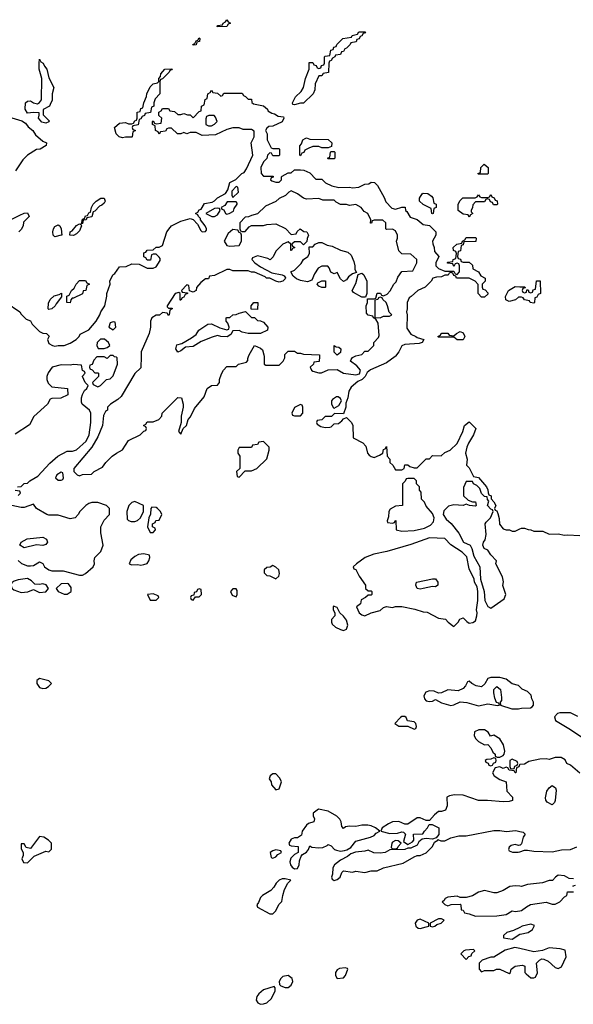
# Model space of a CAD drawing. Header units: inches. Extents: x 1861287 to 2052918, y 204622 to 437896.
# Tile 19 of 215: x 1976740 to 1980348, y 205782 to 212192. Entities that reach past the tile are written whole.
import ezdxf

# ---------------------------------------------------------------- set-up
doc = ezdxf.new("R2010")
doc.units = ezdxf.units.IN
doc.header["$MEASUREMENT"] = 0
for name, color, linetype in [('B9270', 7, 'Continuous'), ('B9271', 7, 'Continuous'), ('B9280', 7, 'Continuous'), ('B9281', 7, 'Continuous')]:
    doc.layers.add(name, color=color, linetype=linetype)

msp = doc.modelspace()

# ---------------------------------------------------------------- linework, layer by layer
at = {"layer": 'B9270', "color": 5, "elevation": 60}
for points in [[(1977531.4, 210000), (1977530, 209926), (1977490, 209888), (1977401, 209739), (1977379.8, 209720.2), (1977332, 209690), (1977312, 209670), (1977312, 209650), (1977299.6, 209640.4), (1977285.4, 209614.6), (1977278.8, 209550), (1977250, 209475.3), (1977210.6, 209409.4), (1977092, 209270), (1977094, 209250), (1977114, 209230), (1977130, 209222), (1977150, 209232), (1977207.3, 209232.7), (1977226, 209250), (1977280.4, 209279.6), (1977302, 209310), (1977342, 209350), (1977370, 209371), (1977410, 209392), (1977450, 209452), (1977526, 209490), (1977550, 209514), (1977562, 209518), (1977566, 209530), (1977562, 209542), (1977548, 209550), (1977562, 209558), (1977570, 209574), (1977610, 209574), (1977646, 209590), (1977666, 209610), (1977668.9, 209631.2), (1977771.6, 209731.6), (1977794, 209730), (1977804.7, 209690), (1977804.7, 209670), (1977792, 209610), (1977792, 209570), (1977774, 209510), (1977790, 209494), (1977806, 209530), (1977828, 209550), (1977838, 209590), (1977853.6, 209606.4), (1977880.2, 209659.8), (1977943.1, 209736.9), (1977962, 209790), (1977990, 209811.3), (1978030, 209812), (1978042, 209830), (1978042, 209850), (1978054.6, 209885.4), (1978069.1, 209910.9), (1978090, 209934), (1978150, 209934), (1978166, 209950), (1978218, 209962), (1978227.3, 209972.7), (1978227.3, 209987.3), (1978231.8, 210000)], [(1977324, 210000), (1977310, 209986), (1977290, 209998), (1977243.6, 209996.4), (1977223.6, 209976.4), (1977212.7, 209947.3), (1977198, 209942), (1977194, 209930), (1977198, 209918), (1977212.7, 209912.7), (1977230, 209894), (1977250, 209894), (1977254, 209890), (1977254, 209870), (1977214, 209830), (1977218, 209818), (1977250, 209802), (1977266, 209810), (1977306, 209850), (1977330, 209854), (1977350, 209874), (1977378, 209950), (1977375.3, 209990), (1977370, 209995.3), (1977358, 209998), (1977356, 210000)], [(1978332.3, 210000), (1978334, 209950), (1978343.6, 209943.6), (1978430, 209942), (1978458, 209970), (1978468, 209990), (1978468.2, 210000)], [(1978693.7, 210000), (1978692.7, 209967.3), (1978658, 209962), (1978654, 209950), (1978634, 209930), (1978642, 209910), (1978650, 209904.7), (1978690, 209892), (1978707.3, 209892.7), (1978750, 209912), (1978810, 209914), (1978851, 209891), (1978930, 209881), (1978954, 209886), (1978962, 209910), (1978937.5, 209937.5), (1978895.3, 209970), (1978900.2, 209979.8), (1978910, 209992), (1978922.6, 210000)], [(1979187.2, 210000), (1979130, 209959), (1979026.4, 209913.6), (1979005.4, 209894.6), (1978991.3, 209870), (1978971.3, 209850), (1978944.5, 209835.5), (1978899.8, 209800.2), (1978885.4, 209774.6), (1978878, 209730), (1978864.7, 209695.3), (1978864.7, 209670), (1978850, 209626), (1978792, 209628), (1978771.6, 209608.4), (1978730, 209608), (1978710, 209586), (1978678, 209582), (1978674, 209570), (1978678, 209558), (1978703.6, 209543.6), (1978730, 209538), (1978760.4, 209539.6), (1978770, 209542), (1978790, 209562), (1978817.2, 209562.8), (1978840.2, 209579.8), (1978850, 209594), (1978870, 209602), (1978902, 209570), (1978912, 209550), (1978914, 209470), (1978976.9, 209436.9), (1978994.8, 209414.8), (1979006.8, 209370), (1979016.8, 209356.8), (1979030, 209347.3), (1979050, 209342.8), (1979084, 209356), (1979106, 209370), (1979110, 209394), (1979122, 209398), (1979130, 209414), (1979134, 209350), (1979151.6, 209331.6), (1979152, 209310), (1979171.1, 209291.2), (1979190, 209262), (1979230, 209262), (1979246, 209270), (1979250, 209294), (1979270, 209294), (1979283.6, 209283.6), (1979310, 209274), (1979330, 209274), (1979390, 209334), (1979410, 209334), (1979430, 209354), (1979487.3, 209352.7), (1979510, 209374), (1979546, 209390), (1979590, 209434), (1979628.7, 209510), (1979638, 209550), (1979670, 209574), (1979712, 209530), (1979698, 209490), (1979664, 209436), (1979654, 209410), (1979646, 209370), (1979656, 209330), (1979652, 209292), (1979670, 209274), (1979698, 209218), (1979730, 209212), (1979782, 209150), (1979791.1, 209131.2), (1979792, 209112), (1979798, 209098), (1979811.6, 209091.6), (1979812.7, 209072.7), (1979830, 209054), (1979842, 209030), (1979834, 209010), (1979838, 208998), (1979850, 208994), (1979856.9, 208976.9), (1979865.4, 208945.4), (1979866.8, 208906.8), (1979890, 208878), (1979910, 208871.3), (1979931.6, 208871.6), (1979950, 208862), (1979970, 208862), (1980000, 208877)], [(1976726, 209150), (1976750, 209154), (1976770, 209172), (1976790, 209174), (1976806, 209190), (1976859.3, 209220.7), (1976935.5, 209304.5), (1976989.1, 209350.9), (1977050, 209382), (1977083.6, 209383.6), (1977110, 209391.3), (1977172.3, 209447.7), (1977193.2, 209490), (1977204, 209570), (1977204, 209630), (1977195.3, 209650), (1977148, 209690), (1977143.1, 209703.1), (1977142, 209730), (1977148.4, 209751.6), (1977163.1, 209776.9), (1977178, 209790), (1977186, 209810), (1977166, 209830), (1977148.4, 209868.4), (1977148.4, 209871.6), (1977166, 209890), (1977162, 209902), (1977148.4, 209908.4), (1977142, 209942), (1977090, 209948), (1977070, 209942), (1977010, 209944), (1976952, 209930), (1976926.4, 209893.6), (1976918, 209870), (1976918, 209850), (1976926.4, 209826.4), (1976950, 209802), (1977052, 209792), (1977054, 209750), (1977007.3, 209727.3), (1976950, 209726), (1976938, 209722), (1976922, 209690), (1976831.6, 209608.4), (1976804.7, 209555.3), (1976710, 209493.2)], [(1976730, 209094), (1976746, 209110), (1976742, 209122), (1976710, 209126)], [(1976730, 208671.3), (1976751.1, 208651.2), (1976790, 208636), (1976810, 208636), (1976830, 208638), (1976870, 208662), (1976890, 208652), (1976902, 208630), (1976930, 208611.3), (1976950, 208604.7), (1977023.6, 208603.6), (1977130, 208574.8), (1977150, 208576), (1977170, 208586), (1977218, 208630), (1977228.7, 208650), (1977225.2, 208670), (1977229.2, 208690), (1977269.5, 208730.5), (1977283.7, 208770), (1977269.4, 208850.6), (1977269, 208891), (1977290, 208934), (1977326, 208970), (1977326, 209010), (1977306, 209030), (1977248.4, 209048.4), (1977210, 209048.7), (1977190, 209042), (1977172, 209030), (1977132, 208990), (1977122, 208970), (1977102, 208950), (1977070, 208942.7), (1976990, 208966), (1976930, 208966), (1976918, 208970), (1976849.1, 209009.1), (1976830, 209038), (1976770, 209015.3), (1976750, 209015.3), (1976689.4, 209029.4)], [(1980000, 207848.5), (1979990, 207858), (1979950, 207869.2), (1979910, 207899), (1979870, 207908.7), (1979810, 207909), (1979790, 207902), (1979770.9, 207869.1), (1979750, 207848), (1979714.6, 207854.6), (1979686, 207870), (1979670, 207886), (1979658, 207882), (1979645.4, 207854.6), (1979630, 207838), (1979596.9, 207823.1), (1979530, 207829), (1979490, 207809), (1979470, 207808), (1979440.2, 207820.2), (1979410, 207823.7), (1979386.6, 207813.4), (1979373.4, 207790), (1979377.3, 207770), (1979390, 207757.3), (1979410, 207753), (1979430, 207756.3), (1979450, 207766), (1979490, 207744), (1979550, 207727.3), (1979569.3, 207730.7), (1979610, 207752), (1979654, 207746), (1979730, 207726), (1979790, 207738), (1979853.6, 207726.4), (1979866, 207730), (1979862, 207742), (1979847.3, 207747.3), (1979836, 207776), (1979829.2, 207810.8), (1979829.2, 207830.8), (1979850, 207851.3), (1979872.5, 207832.5), (1979880.7, 207779.3), (1979879.1, 207760.9), (1979872, 207750), (1979874, 207730), (1979946.4, 207706.4), (1979990, 207706), (1980000, 207708.5)], [(1980000, 207342.2), (1979998, 207342), (1979992.7, 207327.3), (1979978, 207322), (1979974, 207290), (1979970, 207288), (1979962, 207302), (1979930, 207306), (1979922, 207322), (1979910, 207326), (1979890, 207318), (1979870, 207328), (1979838, 207322), (1979822, 207290), (1979832, 207270), (1979870, 207244.7), (1979911.3, 207231.3), (1979914, 207170), (1979950.9, 207130.9), (1979950.9, 207109.1), (1979930, 207102), (1979890, 207099.3), (1979789.3, 207109.3), (1979730, 207109.2), (1979630, 207144.5), (1979574, 207146), (1979540.5, 207139.5), (1979524.7, 207130), (1979525.4, 207074.6), (1979514.8, 207045.2), (1979490, 207038), (1979470, 207038), (1979443.5, 207016.5), (1979410, 206978), (1979390, 206978), (1979350, 206995.3), (1979330, 206995.3), (1979270, 206954), (1979250, 206954), (1979210, 206972), (1979170, 206969.6), (1979142.8, 206957.2), (1979102, 206930), (1979094, 206910), (1979153.2, 206893.2), (1979203.2, 206896.8), (1979230, 206904.7), (1979242, 206902), (1979254, 206890), (1979242, 206842), (1979270, 206822), (1979300.4, 206839.6), (1979308, 206850), (1979306, 206890), (1979368, 206892), (1979378, 206910), (1979398, 206930), (1979408, 206952), (1979427.3, 206952.7), (1979472, 206930), (1979471.6, 206888.4), (1979454, 206866), (1979430, 206858), (1979390, 206862), (1979363.6, 206856.4), (1979341, 206839), (1979330, 206818), (1979290, 206798), (1979270, 206798), (1979250.7, 206789.3), (1979151.6, 206788.4), (1979122, 206770), (1979090, 206765.2), (1979049, 206769), (1979010, 206786), (1978990, 206778), (1978927.5, 206772.5), (1978898.8, 206761.2), (1978876.1, 206743.9), (1978830, 206721.2), (1978791, 206690), (1978781, 206670), (1978778, 206630), (1978771, 206610), (1978776, 206596), (1978790, 206587.7), (1978810, 206594.8), (1978829, 206610), (1978839, 206641), (1978850, 206652), (1978910, 206642), (1978930, 206647.7), (1978990, 206640.5), (1979030, 206651), (1979070, 206650.6), (1979110, 206670.5), (1979238.6, 206701.4), (1979310, 206743), (1979330, 206750.8), (1979350, 206750.7), (1979390, 206767.3), (1979429.2, 206810), (1979443.1, 206836.9), (1979466, 206850), (1979466, 206854), (1979485.4, 206845.4), (1979510, 206846), (1979550, 206866), (1979602, 206878), (1979650, 206878.8), (1979830, 206914), (1979870, 206914), (1979910, 206907.3), (1979974.4, 206914.4), (1980000, 206907.7)], [(1980000, 206817.6), (1979990, 206815.3), (1979970, 206822), (1979943.5, 206816.5), (1979930, 206806), (1979924.7, 206790), (1979930, 206782), (1979951.6, 206771.6), (1979988.4, 206771.6), (1980000, 206775.2)], [(1980000, 206550.2), (1979970, 206553.2), (1979934, 206550), (1979890, 206522), (1979850, 206508), (1979830, 206508.7), (1979770, 206523.7), (1979730, 206512.7), (1979690, 206488.7), (1979650, 206478), (1979610, 206478), (1979590, 206486), (1979530, 206479), (1979512, 206470), (1979504.7, 206455.3), (1979494, 206450), (1979511.6, 206431.6), (1979530, 206422), (1979552.7, 206432.7), (1979610, 206434), (1979614, 206430), (1979618, 206398), (1979630, 206394), (1979638, 206378), (1979670, 206372), (1979710, 206356), (1979850, 206357.3), (1979910, 206366.8), (1979948.4, 206391.6), (1979970, 206386), (1980000, 206390.5)], [(1980000, 206283), (1979958, 206262), (1979914, 206250), (1979892, 206230), (1979894, 206214), (1979950, 206206.8), (1980000, 206238.1)], [(1980000, 206145.1), (1979967.1, 206152.9), (1979904.9, 206135.1), (1979830, 206088), (1979810, 206088), (1979754, 206070), (1979734, 206050), (1979734, 206010), (1979750, 205994), (1979770, 206002), (1979830, 206002), (1979848.4, 206011.6), (1979868.4, 206011.6), (1979930, 205982), (1979938, 205990), (1979942, 206010), (1979968, 206030), (1980000, 206034)]]:
    msp.add_lwpolyline(points, dxfattribs=at)
for points in [[(1978816.4, 209736.4), (1978803.6, 209736.4), (1978779.6, 209720.4), (1978772, 209710), (1978772, 209690), (1978784.7, 209664.7), (1978790, 209662), (1978819, 209681), (1978838, 209710), (1978830, 209726)], [(1978570, 209686), (1978532, 209668), (1978514, 209630), (1978518, 209618), (1978530, 209614), (1978570, 209614), (1978586, 209630), (1978586, 209670), (1978582, 209682)], [(1978330, 209446), (1978298, 209442), (1978290, 209426), (1978258, 209422), (1978250, 209406), (1978170, 209406), (1978162, 209390), (1978162, 209370), (1978174, 209350), (1978174, 209270), (1978154, 209250), (1978158, 209218), (1978170, 209214), (1978210, 209254), (1978250, 209254), (1978286, 209270), (1978350, 209334), (1978366, 209390), (1978366, 209410)], [(1977010, 209246), (1976982, 209230), (1976974, 209210), (1976990, 209194), (1977010, 209194), (1977022, 209198), (1977026, 209210), (1977022, 209242)], [(1979310, 209206), (1979270, 209206), (1979258, 209202), (1979252.7, 209187.3), (1979234, 209170), (1979234, 209030), (1979190, 209024), (1979155.3, 209004.7), (1979146, 208990), (1979143.6, 208956.4), (1979134, 208930), (1979138, 208918), (1979170, 208914), (1979182, 208918), (1979186, 208930), (1979191.1, 208931.2), (1979194, 208870), (1979230, 208862.8), (1979310, 208866), (1979378.6, 208881.4), (1979418, 208902), (1979436.5, 208923.5), (1979441.2, 208950), (1979430, 208978), (1979390, 209026), (1979378, 209050), (1979358, 209070), (1979356.4, 209116.4), (1979346, 209130), (1979346, 209150), (1979326, 209170), (1979326, 209190)], [(1979690, 209186), (1979650, 209186), (1979632.7, 209147.3), (1979632.7, 209092.7), (1979663.6, 209063.6), (1979690, 209054), (1979710, 209054), (1979714, 209030), (1979710, 209026), (1979671.6, 209028.4), (1979650, 209038), (1979630.9, 209029.1), (1979570, 209033.2), (1979534.8, 209025.2), (1979504.5, 208995.5), (1979498.8, 208970), (1979519.9, 208939.9), (1979552.7, 208912.7), (1979601, 208850), (1979631.3, 208791.3), (1979676, 208770), (1979686, 208750), (1979699.8, 208699.8), (1979738.8, 208630), (1979742.8, 208550), (1979766, 208470), (1979770.8, 208410), (1979790, 208372), (1979810, 208361), (1979898, 208422), (1979909.2, 208450), (1979889.3, 208509.3), (1979893.2, 208533.2), (1979885.6, 208565.6), (1979842, 208650), (1979848, 208670), (1979810, 208708), (1979790, 208738), (1979768, 208750), (1979758, 208770), (1979762, 208790), (1979773.2, 208806.8), (1979780.2, 208839.8), (1979774, 208910), (1979779, 208921), (1979808, 208950), (1979826, 208990), (1979822, 209002), (1979810, 209006), (1979788.4, 209028.4), (1979798, 209058), (1979788.4, 209068.4), (1979786, 209086), (1979770, 209088), (1979750, 209108), (1979739.5, 209139.5), (1979719.3, 209159.3), (1979698, 209170)], [(1977490, 209055.3), (1977470, 209048), (1977452, 209030), (1977438, 208990), (1977441, 208941), (1977450, 208932), (1977466, 208926), (1977490, 208924.7), (1977508.9, 208931.2), (1977528, 208950), (1977548, 208990), (1977546, 209030)], [(1977602, 209018), (1977594, 209010), (1977592.7, 208972.7), (1977582, 208950), (1977574, 208890), (1977590, 208854), (1977610, 208854), (1977626, 208870), (1977622, 208882), (1977606, 208890), (1977606, 208910), (1977622, 208918), (1977628.4, 208931.6), (1977650, 208934), (1977666, 208970), (1977658, 208990), (1977638, 209010), (1977630, 209015.3)], [(1976890, 208769.2), (1976850, 208774), (1976770, 208754), (1976742, 208770), (1976749.4, 208790.6), (1976787.8, 208812.2), (1976890, 208824), (1976914.8, 208810), (1976921, 208790), (1976910, 208775.3)], [(1979410, 208819), (1979290, 208775.1), (1979132, 208730), (1979047.9, 208712.1), (1978992, 208690), (1978934, 208650), (1978914, 208630), (1978918, 208618), (1978931.6, 208611.6), (1978951.3, 208570), (1978994, 208510), (1978994, 208490), (1979010, 208474), (1979030, 208474), (1979034, 208470), (1979034, 208450), (1979030, 208446), (1979010, 208446), (1978994, 208430), (1978965.4, 208414.6), (1978962, 208390), (1978934, 208370), (1978952, 208330), (1978970, 208318), (1978990, 208311.3), (1979030, 208331.3), (1979090, 208344.7), (1979110, 208364.7), (1979130, 208372), (1979170, 208366), (1979189.2, 208370.8), (1979230, 208371), (1979314.8, 208354.8), (1979370, 208336), (1979394.8, 208334.8), (1979470, 208294.8), (1979514, 208290), (1979532, 208270), (1979570, 208242), (1979598, 208270), (1979608.7, 208290), (1979630, 208298.8), (1979653.4, 208273.4), (1979670, 208262.8), (1979692.9, 208267.1), (1979710, 208278), (1979719.5, 208310), (1979720.9, 208330), (1979716, 208350), (1979726.6, 208410), (1979726.6, 208470), (1979720.9, 208500.9), (1979704.5, 208530), (1979700.9, 208550), (1979670, 208618), (1979654.8, 208694.8), (1979624.5, 208724.5), (1979550, 208774), (1979510, 208815.3)], [(1977550, 208714), (1977514, 208710), (1977490, 208698), (1977465.4, 208674.6), (1977454, 208650), (1977470, 208642), (1977510, 208644.7), (1977530, 208641), (1977550, 208646), (1977570, 208652), (1977582, 208670), (1977588, 208690), (1977586, 208706)], [(1978390, 208638), (1978371.6, 208628.4), (1978350, 208626), (1978334, 208610), (1978334, 208590), (1978350, 208574), (1978370, 208572), (1978410, 208552), (1978428, 208570), (1978433.2, 208586.8), (1978428, 208610), (1978410, 208628)], [(1976790, 208554), (1976730, 208546), (1976704, 208536), (1976691, 208529), (1976682, 208510), (1976691, 208490), (1976701.1, 208481.1), (1976750, 208462), (1976793.6, 208466.4), (1976830, 208482), (1976870, 208462.8), (1976910, 208466.8), (1976928.7, 208490), (1976913.6, 208513.6), (1976890, 208519), (1976870, 208515.3), (1976838, 208518), (1976818, 208538)], [(1977050, 208522), (1977010, 208519), (1976978, 208490), (1976991.3, 208470), (1977030, 208451), (1977050, 208451.3), (1977070, 208464.7), (1977075.3, 208470), (1977076.4, 208496.4), (1977059, 208519)], [(1979450, 208499), (1979430, 208501.2), (1979370, 208489.2), (1979350, 208485.2), (1979329.3, 208489.3), (1979322, 208510), (1979326, 208530), (1979430, 208551), (1979450, 208551), (1979466, 208530), (1979464.7, 208510)], [(1977610, 208455.3), (1977574, 208450), (1977590, 208414), (1977630, 208414), (1977646, 208430), (1977642, 208442)], [(1977910, 208486), (1977898, 208482), (1977892.7, 208467.3), (1977878, 208462), (1977874, 208446), (1977858, 208442), (1977854, 208430), (1977858, 208418), (1977870, 208414), (1977886, 208434), (1977910, 208434), (1977926, 208450), (1977922, 208482)], [(1978150, 208486), (1978130, 208486), (1978114, 208470), (1978125.4, 208445.4), (1978150, 208434), (1978158, 208450), (1978156.4, 208476.4)], [(1978786, 208374), (1978782, 208370), (1978782, 208350), (1978794, 208330), (1978794, 208310), (1978772, 208288), (1978771.3, 208270), (1978776.9, 208256.9), (1978798, 208238), (1978830, 208221), (1978850, 208216), (1978870, 208224.7), (1978879.3, 208250), (1978870, 208282), (1978850, 208309), (1978826, 208330), (1978810, 208366)], [(1976870, 207902), (1976852, 207890), (1976852, 207870), (1976870, 207844.7), (1976890, 207838), (1976910, 207841), (1976928, 207850), (1976948, 207870), (1976930, 207888)], [(1979250, 207655.3), (1979230, 207655.3), (1979222, 207650), (1979184.7, 207610), (1979210, 207592), (1979270, 207592), (1979310, 207574), (1979322, 207578), (1979326, 207590), (1979322, 207610), (1979310, 207622), (1979268.4, 207628.4), (1979258, 207650)], [(1979731.6, 207568.4), (1979704.7, 207555.3), (1979702, 207530), (1979712, 207510), (1979730, 207492), (1979770, 207472), (1979790, 207474), (1979810, 207452), (1979823.5, 207423.5), (1979838, 207410), (1979838, 207398), (1979851.6, 207391.6), (1979870, 207391.3), (1979890, 207402), (1979898, 207410), (1979901.2, 207430), (1979892.1, 207472.1), (1979868.7, 207510), (1979830, 207533.2), (1979808.7, 207528.7), (1979792.9, 207552.9), (1979770, 207568)], [(1979830, 207386), (1979810, 207378), (1979783.6, 207376.4), (1979774, 207370), (1979778, 207358), (1979792.7, 207352.7), (1979798, 207338), (1979810, 207334), (1979822, 207338), (1979827.3, 207352.7), (1979842, 207358), (1979846, 207370), (1979842, 207382)], [(1979950, 207378), (1979934, 207370), (1979934, 207330), (1979938, 207318), (1979950, 207314), (1979962, 207318), (1979967.3, 207332.7), (1979982, 207338), (1979986, 207350), (1979982, 207362)], [(1978410, 207282), (1978390, 207282), (1978372, 207270), (1978366, 207250), (1978378, 207230), (1978382, 207210), (1978410, 207178), (1978430, 207184.7), (1978445.2, 207230), (1978435.1, 207255.1)], [(1978687.1, 207052.9), (1978652.7, 207027.3), (1978652, 207010), (1978662, 206990), (1978658, 206970), (1978622, 206958), (1978610, 206949.2), (1978581, 206910), (1978576, 206884), (1978550, 206866), (1978530, 206866), (1978510, 206858), (1978494, 206830), (1978498, 206818), (1978510, 206814), (1978554, 206810), (1978554, 206770), (1978530, 206758), (1978506, 206734), (1978501, 206710), (1978504.7, 206690), (1978515.3, 206675.3), (1978530, 206664.7), (1978550, 206666), (1978560.9, 206690), (1978563.2, 206716.8), (1978573.6, 206746.4), (1978583.1, 206756.9), (1978610, 206772), (1978622, 206790), (1978630, 206814), (1978644.7, 206804.7), (1978690, 206800.7), (1978716.5, 206803.5), (1978744.7, 206815.3), (1978750, 206822), (1978770, 206814), (1978791.3, 206790), (1978804.9, 206784.9), (1978830, 206779.3), (1978856.6, 206783.4), (1978872.9, 206787.1), (1978897, 206803), (1978930, 206844.7), (1979026, 206870), (1979050, 206882), (1979063.1, 206896.9), (1979086, 206910), (1979058, 206930), (1979030, 206944), (1979008.9, 206948.8), (1978970, 206949), (1978930, 206939), (1978890, 206942), (1978863.6, 206936.4), (1978850, 206926), (1978840.4, 206940.4), (1978835.3, 206970), (1978826.6, 206986.6), (1978807, 207007), (1978750, 207039)], [(1976870, 206875.3), (1976810, 206795.3), (1976782, 206802), (1976770, 206826), (1976750, 206826), (1976750, 206794), (1976762, 206770), (1976762, 206750), (1976754, 206730), (1976764.7, 206704.7), (1976790, 206702), (1976834, 206746), (1976910, 206778), (1976930, 206774), (1976947.3, 206792.7), (1976948, 206830), (1976928, 206850), (1976898, 206870)], [(1978410, 206788), (1978390, 206782), (1978372, 206770), (1978378, 206738), (1978390, 206734), (1978410, 206742), (1978423.1, 206756.9), (1978446, 206770), (1978442, 206782)], [(1979190, 206848), (1979170, 206838), (1979164.7, 206830), (1979162, 206802), (1979170, 206794), (1979190, 206794), (1979202, 206798), (1979206, 206810), (1979226, 206830), (1979207.3, 206847.3)], [(1978470, 206599), (1978450, 206599), (1978432, 206590), (1978411.3, 206570), (1978396, 206544), (1978376.9, 206523.1), (1978322, 206490), (1978310, 206478), (1978296, 206444), (1978284.7, 206430), (1978290, 206414), (1978370, 206371), (1978390, 206371.3), (1978408.7, 206390), (1978429.1, 206430.9), (1978448.9, 206451.2), (1978454, 206490), (1978466, 206530), (1978488.4, 206571.6), (1978506, 206590)], [(1979490, 206338), (1979470, 206338), (1979414, 206310), (1979414, 206290), (1979430, 206287.3), (1979446, 206290), (1979458, 206302), (1979486, 206310), (1979506, 206330)], [(1979350, 206335.3), (1979331, 206329), (1979318, 206310), (1979322, 206290), (1979336.9, 206276.9), (1979350, 206274.8), (1979390, 206286.8), (1979406, 206290), (1979406, 206310)], [(1979698, 206138), (1979646, 206134), (1979634, 206130), (1979614, 206110), (1979650, 206074), (1979667.3, 206092.7), (1979682, 206098), (1979687.3, 206112.7), (1979706, 206130)], [(1978860.4, 206020.4), (1978825.1, 206014.9), (1978810, 206006), (1978798, 205990), (1978797.3, 205970), (1978810, 205951), (1978850, 205954.8), (1978862.7, 205970), (1978878, 206010), (1978875.3, 206015.3)], [(1978490, 205969.2), (1978456, 205964), (1978442, 205950), (1978432, 205930), (1978434, 205910), (1978442, 205902), (1978470, 205891), (1978490, 205890.8), (1978510, 205906.8), (1978520.9, 205930), (1978516, 205950)], [(1978398, 205898), (1978330, 205876), (1978298, 205850), (1978286.4, 205833.6), (1978282, 205810), (1978291.6, 205791.6), (1978310, 205782), (1978330, 205784.7), (1978350, 205791.3), (1978381.2, 205818.8), (1978406, 205870), (1978406, 205890)]]:
    msp.add_lwpolyline(points, close=True, dxfattribs=at)
at = {"layer": 'B9271', "color": 5, "elevation": 60}
for points in [[(1978026, 212146), (1978030, 212154), (1978062, 212158), (1978066, 212170), (1978082, 212178), (1978090, 212192), (1978098, 212178), (1978114, 212170), (1978098, 212162), (1978090, 212148)], [(1978530, 211638), (1978520.4, 211640.4), (1978518, 211650), (1978538, 211690), (1978574.6, 211725.4), (1978588.7, 211750), (1978602, 211810), (1978626, 211870), (1978627.3, 211912.7), (1978650, 211914), (1978658, 211898), (1978672.7, 211892.7), (1978678, 211878), (1978690, 211874), (1978702, 211878), (1978707.3, 211892.7), (1978722, 211898), (1978726, 211910), (1978726, 211950), (1978730, 211954), (1978762, 211958), (1978767.3, 211992.7), (1978782, 211998), (1978787.3, 212012.7), (1978802, 212018), (1978806, 212030), (1978846, 212070), (1978902, 212078), (1978906, 212090), (1978942, 212098), (1978950, 212112), (1978990, 212114), (1978992.7, 212107.3), (1978978, 212102), (1978970, 212086), (1978958, 212082), (1978952.7, 212067.3), (1978938, 212062), (1978932.7, 212047.3), (1978898, 212042), (1978894, 212030), (1978870, 212006), (1978858, 212002), (1978850, 211986), (1978838, 211982), (1978830, 211966), (1978798, 211962), (1978794, 211950), (1978778, 211942), (1978770, 211926), (1978758, 211922), (1978754, 211910), (1978752.7, 211847.3), (1978718, 211842), (1978710, 211826), (1978690, 211826), (1978665.4, 211774.6), (1978663.6, 211736.4), (1978652, 211710), (1978590, 211648), (1978570, 211648)], [(1977870, 212026), (1977868, 212030), (1977882, 212038), (1977890, 212054), (1977902, 212058), (1977910, 212074), (1977914, 212070), (1977912, 212050), (1977894, 212046), (1977890, 212028)], [(1976910, 211518), (1976884.7, 211524.7), (1976862, 211550), (1976868, 211570), (1976866, 211586), (1976830, 211588.7), (1976790, 211584), (1976775.3, 211610), (1976778, 211650), (1976790, 211662), (1976810, 211664.7), (1976830, 211651.3), (1976855.3, 211644.7), (1976870, 211652), (1976882, 211670), (1976884, 211810), (1976868, 211870), (1976866, 211910), (1976870, 211934), (1976878, 211918), (1976894, 211910), (1976902, 211890), (1976918, 211870), (1976930, 211814), (1976962, 211750), (1976952, 211710), (1976951.1, 211668.8), (1976939.6, 211640.4), (1976934, 211630), (1976892.7, 211607.3), (1976892.7, 211572.7), (1976932.7, 211532.7), (1976930, 211528)], [(1977410, 211422), (1977389.1, 211429.1), (1977368, 211450), (1977358, 211490), (1977390, 211518), (1977430, 211522), (1977450, 211514), (1977470, 211514), (1977482, 211518), (1977490, 211534), (1977502, 211538), (1977506, 211550), (1977506, 211590), (1977526, 211594), (1977530, 211614), (1977542, 211618), (1977548.4, 211651.6), (1977567.3, 211692.7), (1977568, 211710), (1977590, 211754), (1977610, 211774), (1977638, 211782), (1977646, 211790), (1977646, 211810), (1977658, 211822), (1977660.4, 211839.6), (1977686, 211870), (1977732.7, 211872.7), (1977730, 211866), (1977718, 211862), (1977714, 211850), (1977670, 211806), (1977658, 211802), (1977654, 211790), (1977654, 211710), (1977623.6, 211676.4), (1977614, 211650), (1977614, 211630), (1977598, 211622), (1977592.7, 211587.3), (1977558, 211582), (1977552.7, 211567.3), (1977538, 211562), (1977530, 211546), (1977518, 211542), (1977512.7, 211507.3), (1977478, 211502), (1977474, 211490), (1977478, 211478), (1977494, 211470), (1977478, 211462), (1977474, 211430), (1977470, 211428), (1977430, 211428)], [(1978007.3, 211567.3), (1977972.7, 211567.3), (1977958, 211562), (1977952.7, 211547.3), (1977954, 211510), (1977970, 211502), (1977990, 211502), (1978010, 211512), (1978028, 211530), (1978016.4, 211556.4)], [(1978710, 211358), (1978690, 211366), (1978650, 211366), (1978623.6, 211356.4), (1978598, 211342), (1978592.7, 211327.3), (1978578, 211322), (1978570, 211306), (1978566, 211310), (1978566, 211370), (1978576.4, 211383.6), (1978586, 211410), (1978600.4, 211419.6), (1978610, 211422), (1978630, 211414), (1978750, 211412), (1978774, 211390), (1978772.7, 211367.3), (1978750, 211358)], [(1978750, 211286), (1978746, 211290), (1978762, 211298), (1978766, 211330), (1978770, 211334), (1978790, 211334), (1978794, 211330), (1978794, 211290), (1978790, 211286)], [(1979730, 211186), (1979726, 211190), (1979742, 211198), (1979746, 211230), (1979768, 211252), (1979792, 211230), (1979794, 211190), (1979790, 211186)], [(1978150, 211106), (1978123.6, 211076.4), (1978122, 211050), (1978130, 211034), (1978166, 211070), (1978162, 211102)], [(1977142, 210862), (1977150, 210894), (1977162, 210898), (1977170, 210914), (1977182, 210918), (1977190, 210934), (1977202, 210938), (1977208, 210970), (1977218, 210990), (1977238, 211010), (1977268, 211030), (1977291, 211031), (1977298, 211010), (1977290, 210998), (1977275.3, 210984.7), (1977261, 210979), (1977230, 210946), (1977218, 210942), (1977210, 210908), (1977178, 210902), (1977174, 210890), (1977154, 210886), (1977150, 210866)], [(1979430, 210928), (1979426, 210930), (1979422, 210962), (1979368.4, 210988.4), (1979346, 211010), (1979346, 211030), (1979362, 211058), (1979370, 211062), (1979399.6, 211059.6), (1979423.6, 211043.6), (1979431.6, 211031.6), (1979438, 210998), (1979454, 210990), (1979454, 210970), (1979438, 210962), (1979434, 210930)], [(1979850, 210986), (1979827.3, 210987.3), (1979822, 211002), (1979807.3, 211007.3), (1979802, 211022), (1979790, 211026), (1979778, 211022), (1979770, 211006), (1979710, 211006), (1979692.7, 210987.3), (1979691.6, 210968.4), (1979682, 210950), (1979682, 210942), (1979694, 210930), (1979678, 210922), (1979670, 210906), (1979662, 210922), (1979630, 210926), (1979598, 210950), (1979598, 210990), (1979610, 211014), (1979627.3, 211032.7), (1979707.3, 211032.7), (1979722, 211038), (1979730, 211052), (1979738, 211038), (1979750, 211034), (1979790, 211034), (1979802, 211038), (1979810, 211054), (1979818, 211038), (1979832.7, 211032.7), (1979838, 211018), (1979852.7, 211012.7), (1979854, 210990)], [(1978030, 210966), (1978010, 210962), (1977954, 210930), (1977991.6, 210911.6), (1978010, 210911.3), (1978030, 210922), (1978046, 210950), (1978042, 210962)], [(1978092.7, 211007.3), (1978076.9, 210983.1), (1978054, 210970), (1978058, 210958), (1978070, 210954), (1978082, 210930), (1978090, 210926), (1978106, 210930), (1978133.6, 210946.4), (1978138, 210962), (1978158, 210990), (1978158, 210998), (1978150, 211006)], [(1976970, 210778), (1976958, 210790), (1976955.3, 210810), (1976961.2, 210830), (1976970, 210844.7), (1976990, 210856), (1977002, 210850), (1977011.3, 210830), (1977014, 210790), (1977010, 210788.7)], [(1977090, 210788), (1977066, 210790), (1977068, 210810), (1977082, 210818), (1977110, 210851.3), (1977130, 210862), (1977139.6, 210859.6), (1977142, 210850), (1977130, 210818), (1977110, 210798)], [(1978130, 210826), (1978099.6, 210800.4), (1978072, 210750), (1978090, 210722), (1978110, 210718), (1978170, 210722), (1978186, 210750), (1978186, 210790), (1978182, 210802), (1978170, 210806), (1978162, 210822)], [(1978850, 210488), (1978830, 210506), (1978810, 210546), (1978790, 210538), (1978767.3, 210547.3), (1978756.4, 210576.4), (1978747.3, 210587.3), (1978710, 210588), (1978685.4, 210574.6), (1978662, 210538), (1978644.7, 210495.3), (1978615.3, 210484.7), (1978570, 210494), (1978544.7, 210504.7), (1978523.1, 210523.1), (1978508, 210550), (1978530, 210562), (1978574.6, 210605.4), (1978588.9, 210631.2), (1978618, 210650), (1978628, 210670), (1978627.3, 210712.7), (1978650, 210714), (1978666, 210730), (1978690, 210742), (1978710, 210742), (1978743.6, 210723.6), (1978776.9, 210716.9), (1978830, 210691.3), (1978878, 210678), (1978899.8, 210659.8), (1978916.9, 210616.9), (1978924.7, 210590), (1978924.7, 210564.7), (1978934, 210546), (1978910, 210538), (1978882.8, 210517.2), (1978870, 210498)], [(1978970, 210386), (1978916.4, 210416.4), (1978906, 210430), (1978930, 210474), (1978946, 210534), (1978970, 210542), (1978982, 210530), (1979002, 210490), (1979002, 210410), (1978994, 210386), (1978990, 210386)], [(1977070, 210348), (1977048, 210350), (1977047.3, 210392.7), (1977062, 210398), (1977078, 210430), (1977095.3, 210444.7), (1977109.1, 210470.9), (1977130, 210494), (1977170, 210494), (1977178, 210478), (1977194, 210470), (1977178, 210462), (1977172, 210430), (1977154, 210426), (1977150, 210408), (1977090, 210378), (1977082, 210378), (1977072.7, 210367.3)], [(1978730, 210448), (1978710, 210448.7), (1978690, 210458), (1978678, 210470), (1978682, 210478), (1978710, 210492), (1978732.7, 210492.7), (1978734, 210450)], [(1976930, 210306), (1976926, 210310), (1976927.3, 210347.3), (1976938, 210370), (1976964.7, 210395.3), (1976998, 210402), (1977011.6, 210411.6), (1977012.7, 210387.3), (1976976.9, 210343.1), (1976970.9, 210329.1), (1976950, 210308.7)], [(1979090, 210386), (1979078, 210382), (1979074, 210370), (1979054, 210366), (1979054, 210254), (1979090, 210252), (1979110, 210262), (1979150, 210262), (1979166, 210270), (1979148, 210288), (1979138, 210330), (1979128, 210350), (1979106, 210370), (1979102, 210382)], [(1978290, 210306), (1978248, 210308), (1978248, 210330), (1978266, 210350), (1978292, 210350)], [(1978250, 210254), (1978270, 210254), (1978290, 210234), (1978310, 210232), (1978330, 210222), (1978358, 210190), (1978354, 210170), (1978310, 210148), (1978230, 210148.7), (1978190, 210158), (1978170, 210168), (1978130, 210166), (1978116.9, 210143.1), (1978091.6, 210128.4), (1978050, 210129.2), (1978030, 210135.3), (1977994.4, 210125.6), (1977922.8, 210097.2), (1977870, 210065.2), (1977821, 210059), (1977790, 210035.3), (1977770, 210028), (1977758, 210050), (1977765.2, 210074.8), (1977796.4, 210083.6), (1977859.3, 210120.7), (1977890, 210142), (1977908, 210170), (1977966, 210210), (1977990, 210212), (1978045.4, 210185.4), (1978090, 210174), (1978102, 210178), (1978106, 210190), (1978096.4, 210216.4), (1978086, 210230), (1978086, 210250), (1978090, 210254), (1978110, 210254), (1978128.4, 210271.6), (1978150, 210272), (1978170, 210282), (1978211.3, 210291.3)], [(1977350, 210226), (1977330, 210218), (1977322, 210190), (1977350, 210174), (1977366, 210190), (1977362, 210222)], [(1979590, 210108), (1979570, 210126), (1979470, 210126), (1979466, 210130), (1979482, 210138), (1979486, 210150), (1979491.1, 210151.2), (1979531.1, 210151.2), (1979538, 210138), (1979570, 210134), (1979586, 210150), (1979610, 210162), (1979630, 210154), (1979642, 210130), (1979630, 210108)], [(1977292.3, 210112.3), (1977267.7, 210112.3), (1977244.7, 210090), (1977242, 210070), (1977252, 210052), (1977290, 210051.3), (1977310, 210058), (1977328, 210070), (1977319, 210090)], [(1978810, 210008), (1978788.4, 210028.4), (1978788.4, 210071.6), (1978802, 210062), (1978819.6, 210059.6), (1978832, 210050), (1978830, 210026)]]:
    msp.add_lwpolyline(points, close=True, dxfattribs=at)
for points in [[(1976652, 210350), (1976742, 210290), (1976750, 210274), (1976782, 210242), (1976811.1, 210231.2), (1976822, 210210), (1976870, 210162), (1976890, 210152), (1976914, 210150), (1976932.7, 210132.7), (1976922, 210110), (1976930, 210084.7), (1976954, 210070), (1976970, 210066), (1976990, 210072), (1977030, 210072), (1977070, 210086), (1977108.7, 210110), (1977128.7, 210130), (1977135.3, 210144.7), (1977190, 210172), (1977238, 210230), (1977262, 210270), (1977268, 210290), (1977294, 210330), (1977308.4, 210391.6), (1977308.7, 210410), (1977328.7, 210470), (1977328, 210490), (1977348, 210530), (1977360.4, 210539.6), (1977390, 210582), (1977434.6, 210585.4), (1977470, 210602), (1977519.6, 210599.6), (1977570, 210574), (1977610, 210574), (1977630, 210582), (1977656.4, 210623.6), (1977656.4, 210636.4), (1977650, 210646), (1977630, 210666), (1977610, 210666), (1977598, 210662), (1977592.7, 210627.3), (1977570, 210626), (1977562, 210642), (1977548.4, 210648.4), (1977550, 210674), (1977562, 210678), (1977570, 210692), (1977610, 210694), (1977630, 210712), (1977650, 210712), (1977670, 210722), (1977699, 210810), (1977720.2, 210839.8), (1977729.1, 210850.9), (1977790, 210881), (1977850, 210898), (1977871.6, 210891.6), (1977899.8, 210859.8), (1977919.6, 210819.6), (1977930, 210812), (1977950, 210814), (1977958, 210822), (1977958, 210830), (1977948, 210850), (1977918, 210890), (1977918, 210898), (1977906, 210910), (1977902, 210922), (1977886, 210930), (1977902, 210938), (1977910, 210954), (1977922, 210958), (1977944.7, 210995.3), (1977995.3, 211004.7), (1978010, 211012), (1978030, 211031.3), (1978080.4, 211059.6), (1978096.4, 211083.6), (1978110, 211132), (1978148.4, 211151.6), (1978188, 211190), (1978202, 211198), (1978219, 211221), (1978259, 211310), (1978248.7, 211390), (1978268, 211430), (1978267.3, 211467.3), (1978250, 211478), (1978196.4, 211476.4), (1978170, 211488), (1978130, 211488), (1978090, 211478), (1978016.9, 211443.1), (1977930, 211438), (1977890, 211458), (1977850, 211458), (1977830, 211448.7), (1977810, 211458), (1977791.1, 211448.8), (1977768.9, 211448.8), (1977730, 211486), (1977710, 211486), (1977698, 211482), (1977690, 211466), (1977658, 211462), (1977650, 211446), (1977642, 211462), (1977626, 211470), (1977622, 211502), (1977606, 211510), (1977606, 211530), (1977610, 211534), (1977618, 211518), (1977630, 211514), (1977662, 211518), (1977666, 211550), (1977647.3, 211567.3), (1977646, 211590), (1977662, 211598), (1977670, 211614), (1977710, 211614), (1977718, 211598), (1977750, 211594), (1977770, 211574), (1977790, 211574), (1977810, 211582), (1977832.7, 211572.7), (1977851.6, 211571.6), (1977870, 211554), (1977910, 211594), (1977922, 211598), (1977926, 211630), (1977942, 211638), (1977948.4, 211671.6), (1977962, 211678), (1977966, 211710), (1977982, 211718), (1977990, 211734), (1977998, 211718), (1978030, 211714), (1978050, 211694), (1978062, 211698), (1978070, 211714), (1978190, 211714), (1978198, 211698), (1978212.7, 211692.7), (1978230, 211674), (1978250, 211674), (1978252.7, 211652.7), (1978263.6, 211643.6), (1978330, 211632), (1978354, 211610), (1978358, 211598), (1978383.6, 211583.6), (1978399.6, 211579.6), (1978423.6, 211563.6), (1978459.6, 211559.6), (1978462, 211550), (1978450, 211528), (1978390, 211498), (1978363.6, 211496.4), (1978350, 211486), (1978342, 211470), (1978352, 211450), (1978352, 211410), (1978378, 211358), (1978390, 211354), (1978430, 211354), (1978434, 211350), (1978434, 211310), (1978430, 211306), (1978390, 211306), (1978382, 211322), (1978370, 211326), (1978354, 211310), (1978351.6, 211288.4), (1978330, 211266), (1978312, 211230), (1978314, 211190), (1978330, 211174), (1978392.7, 211172.7), (1978392.7, 211167.3), (1978378, 211162), (1978374, 211150), (1978383.6, 211143.6), (1978410, 211134), (1978430, 211134), (1978446, 211150), (1978446, 211170), (1978450, 211174), (1978490, 211194), (1978510, 211194), (1978530, 211214), (1978570, 211214), (1978591.6, 211211.6), (1978630, 211194), (1978670, 211154), (1978710, 211154), (1978734, 211130), (1978774, 211110), (1978819.6, 211099.6), (1978890, 211102), (1978910, 211098), (1978950, 211102), (1978990, 211122), (1979016.4, 211123.6), (1979030, 211134), (1979052.7, 211132.7), (1979071.6, 211111.6), (1979115.3, 211035.3), (1979126.4, 211006.4), (1979165.4, 210965.4), (1979190, 210958), (1979230, 210972), (1979251.6, 210971.6), (1979254, 210950), (1979263.6, 210943.6), (1979285.4, 210905.4), (1979330.9, 210890.9), (1979370, 210858), (1979410, 210852), (1979451.3, 210810), (1979451.3, 210790), (1979431.3, 210750), (1979432, 210732), (1979442, 210710), (1979443.6, 210683.6), (1979472, 210650), (1979452, 210610), (1979452, 210590), (1979470, 210572), (1979510, 210554), (1979570, 210554), (1979578, 210538), (1979590, 210534), (1979606, 210550), (1979606, 210590), (1979602, 210602), (1979590, 210606), (1979578, 210602), (1979570, 210586), (1979562, 210602), (1979530, 210606), (1979526, 210610), (1979530, 210614), (1979562, 210618), (1979566, 210630), (1979582, 210638), (1979586, 210670), (1979582, 210682), (1979568, 210690), (1979566, 210710), (1979589.1, 210730.9), (1979622, 210738), (1979626, 210750), (1979642, 210758), (1979650, 210774), (1979710, 210774), (1979714, 210770), (1979711.6, 210748.4), (1979634, 210746), (1979630, 210726), (1979618, 210722), (1979612.7, 210687.3), (1979598, 210682), (1979594, 210650), (1979598, 210638), (1979612.7, 210632.7), (1979618, 210618), (1979630, 210614), (1979670, 210614), (1979690, 210594), (1979694, 210570), (1979731.1, 210551.2), (1979744.7, 210524.7), (1979774, 210510), (1979774, 210490), (1979754, 210470), (1979754, 210450), (1979758, 210438), (1979772.7, 210432.7), (1979790, 210414), (1979790, 210406), (1979770, 210386), (1979750, 210386), (1979728, 210410), (1979727.3, 210467.3), (1979708.7, 210488.7), (1979668.4, 210508.4), (1979586, 210510), (1979582, 210522), (1979570, 210526), (1979562, 210542), (1979550, 210546), (1979538, 210542), (1979531.6, 210528.4), (1979510, 210528), (1979490, 210518), (1979456.4, 210516.4), (1979431.6, 210508.4), (1979422, 210490), (1979382, 210450), (1979334, 210430), (1979292, 210390), (1979278, 210382), (1979264.7, 210350), (1979266, 210310), (1979261, 210290), (1979266, 210270), (1979262.8, 210182.8), (1979290, 210144.7), (1979322, 210130), (1979330, 210122), (1979374, 210110), (1979362, 210090), (1979343.1, 210083.1), (1979250, 210078), (1979230, 210068), (1979210.9, 210029.1), (1979190, 210002), (1979187.2, 210000)], [(1976690, 211554), (1976753.4, 211533.4), (1976777.6, 211517.6), (1976795.2, 211495.2), (1976824.7, 211470), (1976842.8, 211442.8), (1976890, 211402), (1976914, 211390), (1976912.7, 211372.7), (1976874, 211350), (1976850, 211348), (1976792, 211310), (1976759.8, 211280.2), (1976713, 211207)], [(1978922.6, 210000), (1978930, 210004.7), (1978970, 210012), (1978990, 210034), (1979010, 210034), (1979048, 210072), (1979048.7, 210090), (1979078, 210122), (1979083.1, 210136.9), (1979075.3, 210215.3), (1979062, 210242), (1979046, 210250), (1979042, 210262), (1979010, 210268), (1979000.4, 210280.4), (1978998, 210330), (1979006, 210350), (1979006, 210374), (1979050, 210374), (1979062, 210378), (1979070, 210412), (1979091.6, 210411.6), (1979098, 210398), (1979110, 210394), (1979134.6, 210405.4), (1979153.6, 210426.4), (1979178, 210470), (1979194, 210486), (1979204.7, 210515.3), (1979230, 210552), (1979302, 210558), (1979328, 210610), (1979328, 210630), (1979290, 210666), (1979230, 210668), (1979210, 210688), (1979195.3, 210750), (1979202, 210770), (1979202, 210790), (1979190, 210818), (1979170, 210828.7), (1979130, 210826), (1979126, 210830), (1979126, 210870), (1979107.3, 210887.3), (1979050, 210886), (1979038, 210882), (1979032.7, 210867.3), (1979027.3, 210867.3), (1979028, 210890), (1979008, 210930), (1978984, 210944), (1978966, 210970), (1978930, 210988), (1978890, 210982), (1978870, 210988), (1978830, 210988), (1978803.1, 211003.1), (1978790, 211018), (1978716.4, 211016.4), (1978688.9, 211028.8), (1978610, 211024), (1978589.3, 211029.3), (1978550, 211058), (1978510, 211078), (1978494, 211070), (1978471.6, 211048.4), (1978430, 211028), (1978410, 211008), (1978342, 210978), (1978290.9, 210929.1), (1978250, 210918), (1978231.6, 210908.4), (1978210, 210906), (1978174, 210870), (1978174, 210830), (1978178, 210818), (1978190, 210814), (1978210, 210814), (1978236.4, 210843.6), (1978250, 210852), (1978330, 210852), (1978350, 210858), (1978410, 210862), (1978472.7, 210832.7), (1978510, 210794), (1978542, 210798), (1978547.3, 210812.7), (1978568.7, 210831.3), (1978592.7, 210812.7), (1978612, 210810), (1978622, 210790), (1978612.7, 210767.3), (1978612, 210748), (1978590, 210726), (1978570, 210746), (1978530, 210746), (1978514, 210730), (1978518, 210718), (1978534, 210710), (1978518, 210702), (1978511.6, 210688.4), (1978506, 210690), (1978506, 210730), (1978490, 210746), (1978454, 210730), (1978410, 210686), (1978392.7, 210647.3), (1978371.6, 210628.4), (1978356.4, 210636.4), (1978290, 210654), (1978258, 210642), (1978254, 210630), (1978272, 210610), (1978310, 210582), (1978383.6, 210543.6), (1978451.6, 210531.6), (1978463.6, 210523.6), (1978471.6, 210511.6), (1978470, 210506), (1978454, 210490), (1978430, 210484), (1978409.3, 210489.3), (1978370, 210508.7), (1978349.3, 210509.3), (1978339, 210519), (1978270, 210548.7), (1978250, 210548.7), (1978230, 210558), (1978130, 210558), (1978110, 210566), (1978090, 210566), (1978010, 210526), (1977978, 210522), (1977970, 210506), (1977950, 210506), (1977919.6, 210480.4), (1977892, 210448), (1977891, 210429), (1977870, 210418), (1977846, 210426), (1977842, 210462), (1977830, 210466), (1977794, 210430), (1977798, 210418), (1977834, 210414), (1977834, 210410), (1977818, 210402), (1977810, 210386), (1977798, 210382), (1977790, 210366), (1977786, 210366), (1977786, 210410), (1977776.4, 210416.4), (1977754, 210410), (1977702, 210330), (1977702, 210322), (1977710, 210314), (1977734, 210314), (1977734, 210310), (1977718, 210302), (1977714, 210270), (1977710, 210266), (1977702, 210282), (1977670, 210286), (1977651.6, 210268.4), (1977630, 210268), (1977602, 210250), (1977592, 210230), (1977592, 210190), (1977584.7, 210150), (1977532, 210030), (1977531.4, 210000)], [(1976690, 210894), (1976740.4, 210919.6), (1976768.4, 210931.6), (1976790, 210934), (1976802, 210910), (1976766, 210874), (1976762, 210850), (1976750, 210826), (1976734, 210810)], [(1980000, 210386), (1979990, 210386), (1979971.6, 210368.4), (1979930, 210358), (1979907.3, 210367.3), (1979906, 210390), (1979926, 210430), (1979970, 210454), (1980000, 210453.4)], [(1978231.8, 210000), (1978235.3, 210010), (1978270, 210072), (1978310, 210054), (1978322, 210042), (1978332, 210010), (1978332.3, 210000)], [(1977356, 210000), (1977350, 210006), (1977330, 210006), (1977324, 210000)], [(1978468.2, 210000), (1978468.4, 210011.6), (1978490, 210034), (1978530, 210034), (1978550, 210022), (1978570, 210022), (1978590, 210014), (1978694, 210010), (1978693.7, 210000)]]:
    msp.add_lwpolyline(points, dxfattribs=at)
at = {"layer": 'B9280', "color": 5, "elevation": 60}
for points in [[(1980000, 208877), (1980010, 208882), (1980030, 208882), (1980052.7, 208872.7), (1980071.6, 208871.6), (1980090, 208862), (1980150, 208862), (1980190, 208842), (1980250, 208844.7), (1980290, 208836), (1980310, 208838.8), (1980390, 208834.8)], [(1980000, 207708.5), (1980010, 207711), (1980068.4, 207711.6), (1980080.4, 207719.6), (1980088, 207730), (1980088, 207750), (1980078, 207770), (1980074, 207794), (1980050, 207818), (1980014.6, 207834.6), (1980000, 207848.5)], [(1980376.5, 207656.5), (1980330, 207679), (1980259.6, 207680.4), (1980245.4, 207674.6), (1980226, 207654), (1980232, 207630), (1980330.6, 207570.6), (1980410, 207516)], [(1980390, 207286), (1980330, 207338), (1980306, 207350), (1980294.6, 207374.6), (1980269, 207389), (1980230, 207389.2), (1980190, 207375.3), (1980170, 207379), (1980130, 207377.2), (1980058, 207362), (1980030, 207346), (1980000, 207342.2)], [(1980000, 206907.7), (1980022, 206902), (1980034, 206890), (1980022, 206870), (1980010, 206826), (1980002, 206818), (1980000, 206817.6)], [(1980000, 206775.2), (1980030, 206784.7), (1980050, 206786), (1980090, 206778.8), (1980210, 206774.8), (1980270, 206786.8), (1980330, 206790.7), (1980370, 206806.8)], [(1980350, 206598), (1980320.4, 206600.4), (1980290, 206618), (1980250, 206622), (1980232, 206610), (1980212, 206588), (1980190, 206588.7), (1980147.1, 206572.9), (1980050, 206560.9), (1980010, 206549.2), (1980000, 206550.2)], [(1980350, 206546), (1980347.3, 206552.7), (1980362, 206558)], [(1980000, 206390.5), (1980010, 206392), (1980042.7, 206417.3), (1980069.3, 206430.7), (1980170, 206447.3), (1980210, 206434.8), (1980230, 206434.8), (1980259, 206450), (1980290, 206482), (1980306, 206490), (1980310, 206514), (1980350, 206514)], [(1980000, 206238.1), (1980001.2, 206238.8), (1980054, 206250), (1980081.2, 206270), (1980094.6, 206294.6), (1980070, 206304), (1980014, 206290), (1980000, 206283)], [(1980000, 206034), (1980016, 206036), (1980032, 206030), (1980032, 205990), (1980039.6, 205979.6), (1980070, 205954), (1980090, 205954), (1980102, 205958), (1980114, 205986), (1980108, 206050), (1980128, 206070), (1980142.7, 206077.3), (1980156.8, 206076.8), (1980183.4, 206063.4), (1980230, 206020.7), (1980250, 206016), (1980270, 206026), (1980302, 206090), (1980295.3, 206135.3), (1980263.1, 206143.1), (1980190, 206148.7), (1980147.3, 206132.7), (1980090, 206123.7), (1980000, 206145.1)]]:
    msp.add_lwpolyline(points, dxfattribs=at)
msp.add_lwpolyline([(1980210, 207081.2), (1980178.6, 207098.6), (1980169, 207110), (1980166.3, 207126.3), (1980176, 207170), (1980190, 207191.3), (1980210, 207206), (1980231.1, 207191.2), (1980235.3, 207175.3), (1980230.5, 207109.5), (1980224.9, 207095.1)], close=True, dxfattribs=at)
at = {"layer": 'B9281', "color": 5, "elevation": 60}
msp.add_lwpolyline([(1980000, 210453.4), (1980032.7, 210452.7), (1980034, 210446), (1980018, 210442), (1980014, 210430), (1980018, 210418), (1980030, 210414), (1980042, 210418), (1980046, 210434), (1980052.7, 210432.7), (1980058, 210418), (1980070, 210414), (1980082, 210418), (1980087.3, 210432.7), (1980102, 210438), (1980107.3, 210492.7), (1980131.6, 210491.6), (1980134, 210410), (1980118, 210402), (1980110, 210386), (1980098, 210382), (1980094, 210350), (1980090, 210346), (1980066, 210350), (1980062, 210362), (1980030, 210368), (1980022, 210382), (1980010, 210386), (1980000, 210386)], dxfattribs=at)

doc.saveas('drawing.dxf')
